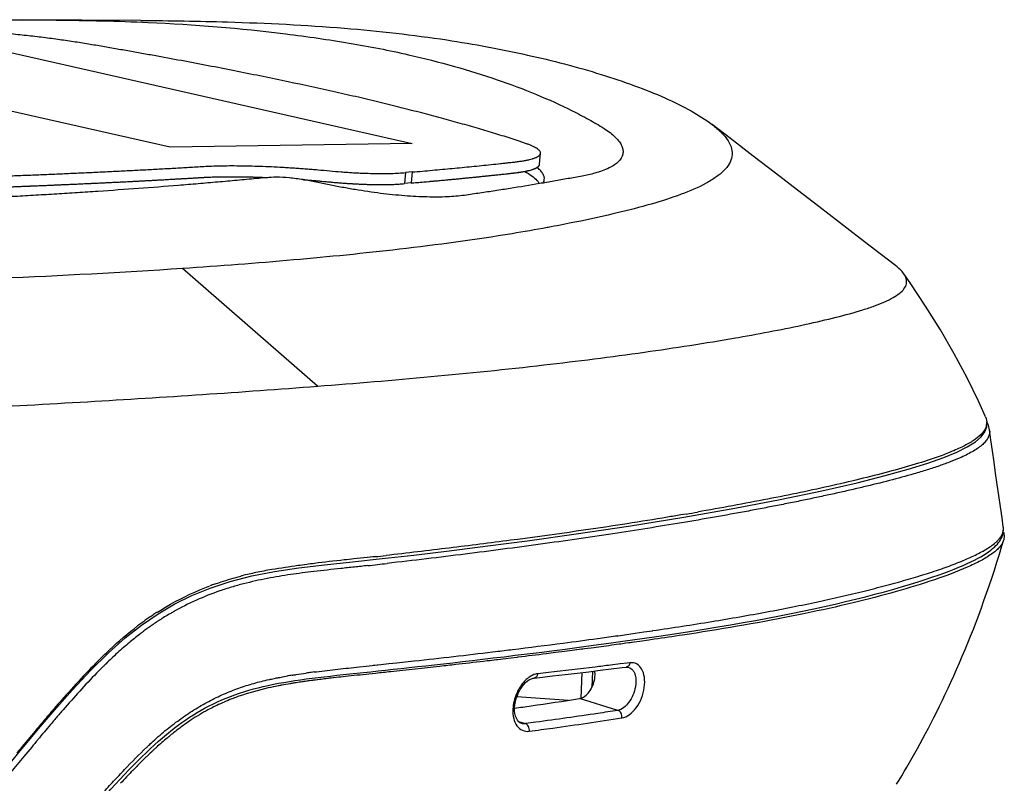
# Model space of a CAD drawing. Header units: millimetres. Extents: x 115 to 461, y 103 to 359.
# Tile 10 of 18: x 226 to 260, y 272 to 298. Entities that reach past the tile are written whole.
import ezdxf

# ---------------------------------------------------------------- set-up
doc = ezdxf.new("R2010")
doc.units = ezdxf.units.MM
doc.header["$LTSCALE"] = 32.67
doc.layers.add('00_COMPONENTS', color=7, linetype='CONTINUOUS')
doc.layers.add('1', color=7, linetype='CONTINUOUS')

msp = doc.modelspace()

# ---------------------------------------------------------------- linework, layer by layer
at = {"layer": '00_COMPONENTS', "color": 7}
for p, q in [((230.516, 297.996), (226.537, 298.018)), ((243.965, 293.146), (243.997, 293.517)), ((239.67, 292.886), (239.442, 292.866)), ((239.638, 292.515), (239.41, 292.495)), ((244.247, 291.017), (244.221, 291.012)), ((244.248, 291.017), (244.222, 291.012)), ((250.567, 287.293), (250.669, 287.31)), ((250.568, 287.292), (250.669, 287.31)), ((259.001, 284.625), (259.011, 284.599)), ((258.978, 284.126), (259.041, 284.293)), ((259.041, 284.293), (259.045, 284.452)), ((257.051, 283.065), (257.599, 283.258)), ((248.911, 281.353), (248.727, 281.321)), ((238.152, 279.887), (237.706, 279.84)), ((238.253, 279.897), (238.152, 279.887)), ((238.253, 279.897), (238.152, 279.887)), ((238.416, 279.916), (238.253, 279.897)), ((238.417, 279.915), (238.253, 279.897)), ((237.654, 279.739), (238.653, 279.849)), ((233.535, 279.079), (234.257, 279.264)), ((232.858, 278.856), (233.535, 279.079)), ((232.239, 278.602), (232.858, 278.856)), ((230.542, 277.607), (231.102, 277.99)), ((229.992, 277.176), (230.542, 277.607)), ((249.243, 277.341), (249.099, 277.318)), ((229.424, 276.671), (229.992, 277.176)), ((247.154, 277.032), (246.875, 276.993)), ((247.024, 277.014), (246.875, 276.993)), ((247.155, 277.032), (247.024, 277.014)), ((247.344, 277.059), (247.155, 277.032)), ((247.647, 277.102), (247.344, 277.059)), ((247.831, 277.128), (247.647, 277.102)), ((247.831, 277.128), (247.649, 277.102)), ((228.827, 276.082), (229.424, 276.671)), ((244.799, 276.716), (244.505, 276.679)), ((245.068, 276.751), (244.799, 276.716)), ((245.373, 276.791), (245.068, 276.751)), ((245.483, 276.805), (245.373, 276.791)), ((245.483, 276.805), (245.374, 276.79)), ((245.701, 276.834), (245.483, 276.805)), ((245.957, 276.868), (245.701, 276.834)), ((241.237, 276.288), (241.145, 276.277)), ((241.237, 276.288), (241.145, 276.277)), ((242.554, 276.441), (242.512, 276.436)), ((242.553, 276.441), (242.512, 276.436)), ((242.817, 276.472), (242.554, 276.441)), ((243.201, 276.518), (242.817, 276.472)), ((243.235, 276.522), (243.201, 276.518)), ((243.235, 276.522), (243.201, 276.518)), ((228.212, 275.424), (228.827, 276.082)), ((238.433, 275.98), (238.211, 275.956)), ((238.434, 275.98), (238.211, 275.956)), ((245.393, 276.008), (245.353, 275.14)), ((246.746, 276.173), (246.885, 276.191)), ((246.932, 276.191), (246.936, 276.191)), ((235.574, 275.635), (235.554, 275.631)), ((235.574, 275.635), (235.554, 275.632)), ((235.948, 275.694), (235.901, 275.687)), ((235.948, 275.692), (235.901, 275.685)), ((236.278, 275.738), (236.07, 275.711)), ((236.164, 275.724), (236.07, 275.711)), ((236.203, 275.729), (236.164, 275.724)), ((236.278, 275.739), (236.203, 275.729)), ((236.54, 275.772), (236.411, 275.755)), ((236.462, 275.763), (236.411, 275.756)), ((236.54, 275.773), (236.462, 275.763)), ((237.109, 275.839), (236.76, 275.798)), ((236.883, 275.814), (236.76, 275.799)), ((236.942, 275.82), (236.883, 275.814)), ((237.005, 275.827), (236.942, 275.82)), ((237.109, 275.839), (237.005, 275.827)), ((227.688, 274.831), (228.212, 275.424)), ((243.199, 275.197), (244.939, 275.072)), ((227.689, 274.831), (227.688, 274.83))]:
    msp.add_line(p, q, dxfattribs=at)
at = {"layer": '00_COMPONENTS', "color": 4}
for p, q in [((231.504, 293.722), (217.077, 296.991)), ((225.237, 297.113), (239.664, 293.844)), ((239.664, 293.844), (231.504, 293.722)), ((239.442, 292.866), (239.41, 292.495)), ((239.67, 292.886), (239.638, 292.515)), ((236.475, 285.663), (231.922, 289.63)), ((246.684, 276.297), (246.351, 276.256)), ((246.915, 276.326), (246.684, 276.297)), ((247.012, 276.338), (246.915, 276.326)), ((244.264, 276.009), (243.901, 275.967)), ((245.752, 276.051), (245.727, 275.512)), ((246.603, 274.731), (245.311, 275.13)), ((227.679, 274.89), (227.654, 274.86)), ((227.679, 274.889), (227.654, 274.86)), ((243.257, 274.356), (243.486, 274.285)), ((243.84, 274.333), (243.486, 274.285))]:
    msp.add_line(p, q, dxfattribs=at)
at = {"layer": '00_COMPONENTS', "color": 7}
for points in [[(255.96, 289.735), (255.446, 290.13), (254.772, 290.648), (254.082, 291.178), (253.377, 291.721), (252.656, 292.275), (251.92, 292.842), (251.168, 293.42), (250.401, 294.011), (249.783, 294.487)], [(259.001, 284.625), (258.773, 285.137), (258.378, 285.949), (257.946, 286.758), (257.479, 287.563), (256.981, 288.36), (256.455, 289.149), (256.241, 289.457)], [(257.599, 283.258), (258.036, 283.439), (258.387, 283.615), (258.658, 283.788), (258.851, 283.957), (258.978, 284.126)], [(238.653, 279.849), (239.721, 279.971), (240.912, 280.113), (242.222, 280.277), (243.639, 280.464), (245.194, 280.68), (246.963, 280.944), (248.826, 281.245), (250.543, 281.547), (252.077, 281.842), (253.476, 282.135), (254.667, 282.408), (255.62, 282.648), (256.395, 282.862), (257.051, 283.065)], [(256.003, 272.243), (256.089, 272.384), (256.175, 272.527), (256.261, 272.673), (256.348, 272.821), (256.436, 272.973), (256.525, 273.128), (256.614, 273.286), (256.704, 273.447), (256.795, 273.612), (256.887, 273.781), (256.979, 273.954), (257.073, 274.131), (257.167, 274.312), (257.261, 274.497), (257.356, 274.686), (257.452, 274.879), (257.547, 275.076), (257.643, 275.277), (257.739, 275.481), (257.835, 275.689), (257.931, 275.901), (258.027, 276.116), (258.122, 276.334), (258.217, 276.556), (258.311, 276.78), (258.405, 277.008), (258.498, 277.238), (258.59, 277.472), (258.681, 277.707), (258.771, 277.945), (258.86, 278.187), (258.949, 278.432), (259.037, 278.681), (259.125, 278.934), (259.212, 279.193), (259.299, 279.455), (259.385, 279.725), (259.471, 280), (259.555, 280.281), (259.613, 280.478)], [(235.848, 279.536), (236.714, 279.638), (237.654, 279.739)], [(234.257, 279.264), (235.031, 279.415), (235.848, 279.536)], [(231.102, 277.99), (231.667, 278.32), (232.239, 278.602)], [(243.778, 275.821), (243.974, 275.843), (244.404, 275.892), (244.823, 275.941), (245.23, 275.989), (245.626, 276.036), (246.01, 276.083), (246.383, 276.128), (246.746, 276.173)], [(246.885, 276.191), (246.895, 276.192), (246.92, 276.192), (246.933, 276.19)], [(243.362, 274.291), (243.33, 274.302), (243.292, 274.324), (243.253, 274.359), (243.216, 274.407), (243.182, 274.468), (243.154, 274.541), (243.134, 274.625), (243.123, 274.718), (243.121, 274.817), (243.13, 274.922), (243.149, 275.029), (243.177, 275.135), (243.214, 275.239), (243.258, 275.339), (243.308, 275.433), (243.364, 275.52), (243.426, 275.598), (243.492, 275.667), (243.559, 275.723), (243.627, 275.768), (243.692, 275.799), (243.753, 275.817), (243.777, 275.821)], [(225.794, 272.564), (226.409, 273.307), (227.073, 274.106), (227.688, 274.83)]]:
    msp.add_lwpolyline(points, dxfattribs=at)
for centre, radius, start, end in [((243.12, 292.103), 1.206, 48.131, 50.9291), ((243.882, 293.153), 0.0828, 346.1277, 355.0448), ((243.879, 293.153), 0.0858, 344.2288, 346.1604), ((226.519, 445.902), 153.948, 274.88819, 275.10957), ((258.612, 284.434), 0.431, 346.2939, 3.5472), ((229.701, 392.774), 113.065, 279.78195, 279.977), ((226.43, 390.399), 111.132, 276.19164, 276.38402), ((241.93, 236.913), 43.134, 97.4067, 97.7514), ((236.678, 268.46), 11.153, 104.217, 104.4943), ((236.875, 267.663), 11.974, 101.9464, 104.1921), ((237.314, 265.569), 14.113, 99.684, 101.9339), ((236.301, 269.774), 9.786, 109.7019, 110.6387), ((236.221, 269.975), 9.569, 123.4193, 124.5038), ((236.214, 269.985), 9.557, 122.4592, 123.4192), ((236.585, 269.476), 10.187, 126.393, 127.2988), ((236.277, 269.895), 9.667, 124.5094, 126.3952), ((271.189, -41.692), 319.355, 95.9272, 96.07064), ((237.826, 261.954), 13.865, 100.6398, 101.1406), ((238.076, 260.608), 15.234, 99.5273, 100.6289), ((238.413, 258.609), 17.261, 98.9954, 99.4677), ((238.698, 256.804), 19.089, 98.4271, 98.9928), ((239.127, 253.898), 22.027, 97.9776, 98.2974), ((240.18, 246.107), 29.888, 97.2445, 97.5015), ((241.701, 233.914), 42.175, 96.7274, 97.0282), ((245.624, 199.292), 77.019, 96.11738, 96.34715), ((264.536, 242.804), 48.866, 138.6604, 138.9586), ((236.144, 268.505), 7.092, 115.6324, 116.573), ((236.331, 268.049), 7.585, 109.3249, 109.7979), ((236.906, 267.345), 8.479, 123.5891, 127.2272), ((237.564, 266.471), 9.573, 127.2029, 129.5395), ((239.244, 264.491), 12.17, 130.9309, 132.1036), ((238.33, 265.544), 10.775, 129.6904, 130.93), ((237.908, 266.05), 10.117, 129.5207, 129.6787), ((241.966, 261.541), 16.185, 133.2581, 133.977), ((241.037, 262.526), 14.83, 132.8896, 133.2523), ((240.506, 263.098), 14.05, 132.4945, 132.8897), ((240.022, 263.627), 13.333, 132.0927, 132.4944), ((247.698, 255.732), 24.345, 134.9204, 135.7801), ((244.184, 259.252), 19.372, 134.1428, 134.9114), ((242.883, 260.588), 17.507, 133.9701, 134.1319), ((252.834, 250.737), 31.509, 135.7844, 136.8848)]:
    msp.add_arc(centre, radius, start, end, dxfattribs=at)
for points, knots in [([(216.948, 297.963), (218.497, 297.981), (220.852, 298.001), (224.048, 298.017), (225.695, 298.021), (226.537, 298.018)], [0, 0, 0, 0, 0.484806, 0.736628, 1, 1, 1, 1]), ([(243.997, 293.517), (243.998, 293.528), (243.994, 293.555), (243.973, 293.593), (243.937, 293.63), (243.888, 293.669), (243.826, 293.709), (243.748, 293.749), (243.654, 293.79), (243.547, 293.831), (243.429, 293.873), (243.304, 293.916), (243.173, 293.959), (242.994, 294.017), (242.765, 294.09), (242.386, 294.207), (241.894, 294.354), (241.282, 294.529), (240.644, 294.704), (240.097, 294.849), (239.647, 294.965), (239.3, 295.053), (238.947, 295.141), (238.465, 295.259), (237.845, 295.407), (236.81, 295.644), (235.739, 295.876), (234.636, 296.104), (233.776, 296.277), (233.046, 296.42), (232.452, 296.534), (231.845, 296.649), (231.232, 296.762), (230.612, 296.874), (230.138, 296.959), (229.659, 297.042), (229.175, 297.126), (228.683, 297.21), (228.174, 297.291), (227.641, 297.366), (227.085, 297.437), (226.512, 297.502), (225.928, 297.562), (225.339, 297.616), (224.749, 297.662), (224.164, 297.702), (223.59, 297.734), (223.025, 297.758), (222.28, 297.785), (221.538, 297.813), (220.796, 297.839), (220.058, 297.865), (219.139, 297.896), (218.223, 297.925), (217.493, 297.947), (217.13, 297.958), (216.948, 297.963)], [0, 0, 0, 0, 0.0013, 0.002803, 0.00465, 0.006888, 0.009554, 0.012714, 0.01641, 0.02061, 0.025187, 0.030021, 0.035025, 0.040122, 0.050492, 0.061149, 0.083259, 0.106335, 0.130306, 0.155145, 0.167881, 0.180848, 0.194015, 0.207413, 0.234882, 0.263282, 0.322863, 0.353911, 0.385734, 0.41825, 0.434777, 0.451456, 0.485363, 0.502586, 0.519986, 0.537629, 0.555426, 0.57339, 0.591932, 0.611467, 0.631858, 0.652825, 0.674164, 0.695683, 0.717186, 0.73849, 0.759351, 0.779735, 0.799917, 0.840378, 0.860507, 0.8806, 0.920646, 0.960443, 0.980247, 1, 1, 1, 1]), ([(226.537, 298.018), (226.914, 298.017), (228.324, 298.007), (229.734, 297.977), (230.767, 297.929)], [0, 0, 0, 0, 0.267133, 1, 1, 1, 1]), ([(230.516, 297.996), (231.491, 297.989), (233.783, 297.954), (237.23, 297.786), (239.691, 297.511), (240.835, 297.339)], [0, 0, 0, 0, 0.282575, 0.664604, 1, 1, 1, 1]), ([(230.767, 297.929), (232.318, 297.857), (234.233, 297.706), (236.485, 297.404), (237.537, 297.237), (238.555, 297.052), (239.22, 296.915), (239.545, 296.841)], [0, 0, 0, 0, 0.526131, 0.649708, 0.769971, 0.88687, 1, 1, 1, 1]), ([(240.835, 297.339), (241.748, 297.199), (243.499, 296.876), (245.608, 296.33), (247.144, 295.817), (248.16, 295.412), (249.04, 294.983), (249.56, 294.658), (249.783, 294.487)], [0, 0, 0, 0, 0.292776, 0.564199, 0.689951, 0.80633, 0.91077, 1, 1, 1, 1]), ([(239.546, 296.841), (240.065, 296.724), (241.066, 296.465), (242.507, 296.022), (243.835, 295.523), (244.863, 295.062), (245.616, 294.665), (246.113, 294.382), (246.464, 294.129), (246.653, 293.914), (246.741, 293.768), (246.782, 293.623), (246.774, 293.43), (246.657, 293.252), (246.481, 293.114), (246.221, 292.969), (245.994, 292.891), (245.831, 292.846)], [0, 0, 0, 0, 0.169977, 0.3304, 0.481433, 0.623118, 0.689961, 0.753442, 0.806095, 0.826905, 0.844682, 0.860139, 0.874472, 0.905081, 0.923928, 0.945916, 1, 1, 1, 1]), ([(249.783, 294.487), (249.894, 294.401), (250.09, 294.234), (250.323, 293.962), (250.454, 293.684), (250.467, 293.405), (250.364, 293.146), (250.171, 292.912), (249.904, 292.696), (249.432, 292.411), (248.701, 292.101), (247.694, 291.782), (246.561, 291.493), (245.766, 291.318), (245.355, 291.233)], [0, 0, 0, 0, 0.059523, 0.109769, 0.151367, 0.188094, 0.225377, 0.267391, 0.31597, 0.371471, 0.501677, 0.653358, 0.820951, 1, 1, 1, 1]), ([(239.67, 292.886), (239.897, 292.905), (240.348, 292.945), (241.018, 293.007), (241.569, 293.06), (242.004, 293.104), (242.325, 293.137), (242.591, 293.165), (242.803, 293.188), (242.959, 293.205), (243.112, 293.222), (243.258, 293.24), (243.392, 293.259), (243.513, 293.281), (243.622, 293.305), (243.704, 293.326), (243.762, 293.344), (243.801, 293.358), (243.837, 293.372), (243.869, 293.386), (243.897, 293.401), (243.929, 293.421), (243.961, 293.446), (243.987, 293.48), (243.996, 293.505), (243.997, 293.517)], [0, 0, 0, 0, 0.154836, 0.306928, 0.45632, 0.530009, 0.603016, 0.675363, 0.711272, 0.747049, 0.78214, 0.815616, 0.846425, 0.874211, 0.899204, 0.921522, 0.931571, 0.940875, 0.94953, 0.95751, 0.964714, 0.971243, 0.982584, 0.991885, 1, 1, 1, 1]), ([(222.001, 292.393), (222.002, 292.401), (222.009, 292.418), (222.023, 292.436), (222.038, 292.45), (222.052, 292.461), (222.068, 292.471), (222.093, 292.485), (222.129, 292.502), (222.18, 292.521), (222.239, 292.538), (222.306, 292.555), (222.381, 292.57), (222.464, 292.585), (222.554, 292.598), (222.689, 292.616), (222.875, 292.633), (223.118, 292.65), (223.382, 292.662), (223.659, 292.67), (223.938, 292.679), (224.307, 292.691), (224.766, 292.708), (225.315, 292.727), (225.862, 292.747), (226.405, 292.768), (226.944, 292.79), (227.481, 292.812), (228.014, 292.835), (228.543, 292.859), (229.069, 292.883), (229.591, 292.908), (230.109, 292.934), (230.623, 292.96), (231.133, 292.988), (231.556, 293.011), (231.892, 293.03), (232.142, 293.045), (232.391, 293.06), (232.645, 293.075), (232.913, 293.089), (233.201, 293.097), (233.511, 293.1), (233.84, 293.099), (234.187, 293.093), (234.548, 293.082), (234.923, 293.066), (235.241, 293.05), (235.5, 293.035), (235.697, 293.022), (235.895, 293.008), (236.095, 292.994), (236.295, 292.978), (236.56, 292.954), (236.885, 292.925), (237.205, 292.895), (237.457, 292.878), (237.642, 292.866), (237.826, 292.855), (238.062, 292.845), (238.344, 292.835), (238.663, 292.831), (238.951, 292.835), (239.17, 292.844), (239.33, 292.857), (239.405, 292.863), (239.442, 292.866)], [0, 0, 0, 0, 0.001401, 0.003001, 0.003916, 0.004906, 0.005978, 0.007153, 0.009802, 0.01288, 0.016402, 0.020324, 0.024692, 0.029507, 0.03471, 0.040301, 0.052772, 0.066711, 0.082058, 0.098067, 0.11405, 0.12984, 0.161305, 0.192687, 0.223922, 0.254948, 0.285769, 0.31641, 0.346858, 0.377096, 0.407124, 0.436961, 0.466576, 0.495961, 0.525118, 0.554036, 0.568431, 0.582721, 0.596922, 0.611237, 0.626329, 0.642818, 0.660537, 0.679401, 0.699192, 0.719898, 0.74132, 0.763346, 0.774513, 0.785767, 0.797124, 0.808492, 0.820062, 0.831494, 0.854103, 0.875898, 0.886509, 0.897264, 0.907731, 0.917994, 0.93775, 0.956061, 0.972596, 0.987056, 0.993602, 1, 1, 1, 1]), ([(245.831, 292.846), (245.688, 292.806), (245.386, 292.742), (244.922, 292.662), (244.443, 292.576), (243.792, 292.464), (243.132, 292.356), (242.462, 292.25), (242.036, 292.188), (241.693, 292.136), (241.328, 292.081), (240.821, 292.038), (240.147, 292.037), (239.397, 292.078), (238.586, 292.162), (237.883, 292.265), (237.306, 292.367), (236.868, 292.452), (236.431, 292.546), (236.138, 292.605), (235.991, 292.628)], [0, 0, 0, 0, 0.04461, 0.093027, 0.141846, 0.191341, 0.292177, 0.343586, 0.395774, 0.421831, 0.448311, 0.50697, 0.575031, 0.651049, 0.733492, 0.820553, 0.86517, 0.91013, 0.955168, 1, 1, 1, 1]), ([(239.638, 292.515), (239.865, 292.534), (240.316, 292.574), (240.986, 292.636), (241.537, 292.689), (241.972, 292.733), (242.293, 292.766), (242.559, 292.794), (242.771, 292.817), (242.927, 292.834), (243.08, 292.851), (243.226, 292.869), (243.36, 292.888), (243.481, 292.91), (243.59, 292.934), (243.672, 292.955), (243.73, 292.973), (243.769, 292.987), (243.805, 293.001), (243.837, 293.015), (243.865, 293.03), (243.897, 293.05), (243.929, 293.075), (243.955, 293.109), (243.964, 293.134), (243.965, 293.146)], [0, 0, 0, 0, 0.154836, 0.306928, 0.45632, 0.530009, 0.603016, 0.675363, 0.711272, 0.747049, 0.78214, 0.815616, 0.846425, 0.874211, 0.899204, 0.921522, 0.931571, 0.940875, 0.94953, 0.95751, 0.964714, 0.971243, 0.982584, 0.991885, 1, 1, 1, 1]), ([(240.23, 292.566), (240.25, 292.568), (240.304, 292.573), (240.389, 292.581), (240.484, 292.589), (240.571, 292.597), (240.651, 292.605), (240.727, 292.612), (240.799, 292.618), (240.871, 292.625), (240.942, 292.632), (241.014, 292.639), (241.087, 292.646), (241.162, 292.653), (241.236, 292.66), (241.309, 292.667), (241.379, 292.674), (241.446, 292.68), (241.511, 292.687), (241.572, 292.693), (241.632, 292.699), (241.691, 292.705), (241.75, 292.711), (241.807, 292.716), (241.865, 292.722), (241.922, 292.728), (241.979, 292.734), (242.037, 292.74), (242.094, 292.746), (242.151, 292.751), (242.208, 292.757), (242.268, 292.764), (242.331, 292.77), (242.402, 292.778), (242.479, 292.786), (242.562, 292.795), (242.648, 292.804), (242.732, 292.813), (242.81, 292.821), (242.881, 292.829), (242.946, 292.836), (243.006, 292.843), (243.065, 292.85), (243.123, 292.856), (243.179, 292.863), (243.234, 292.871), (243.288, 292.878), (243.342, 292.886), (243.399, 292.895), (243.459, 292.906), (243.522, 292.919), (243.588, 292.934), (243.657, 292.951), (243.726, 292.971), (243.789, 292.994), (243.844, 293.018), (243.889, 293.044), (243.926, 293.072), (243.95, 293.101), (243.959, 293.121), (243.962, 293.13)], [0, 0, 0, 0, 0.012715, 0.033706, 0.054027, 0.072487, 0.089316, 0.105132, 0.120525, 0.135791, 0.150953, 0.166266, 0.182076, 0.198228, 0.214334, 0.230106, 0.245348, 0.259979, 0.273953, 0.287308, 0.300319, 0.313217, 0.325976, 0.338583, 0.351159, 0.363768, 0.376387, 0.38903, 0.401717, 0.414385, 0.426972, 0.439925, 0.4539, 0.469538, 0.487019, 0.505836, 0.525398, 0.544735, 0.562651, 0.578483, 0.592832, 0.606469, 0.620063, 0.633719, 0.64738, 0.660927, 0.674491, 0.688735, 0.704361, 0.72193, 0.741601, 0.763479, 0.788279, 0.816397, 0.846222, 0.875999, 0.906187, 0.938181, 0.970341, 1, 1, 1, 1]), ([(243.467, 292.908), (243.548, 292.86), (243.693, 292.769), (243.825, 292.659), (243.877, 292.602)], [0, 0, 0, 0, 0.551367, 1, 1, 1, 1]), ([(244.115, 292.582), (244.124, 292.614), (244.131, 292.684), (244.098, 292.792), (244.028, 292.9), (243.963, 292.967), (243.925, 293.001)], [0, 0, 0, 0, 0.203469, 0.424595, 0.685356, 1, 1, 1, 1]), ([(222.187, 292.161), (222.258, 292.181), (222.374, 292.205), (222.54, 292.23), (222.689, 292.248), (222.853, 292.263), (223.032, 292.276), (223.225, 292.286), (223.427, 292.293), (223.634, 292.299), (223.909, 292.308), (224.251, 292.319), (224.659, 292.334), (225.067, 292.348), (225.473, 292.363), (226.011, 292.383), (226.678, 292.409), (227.474, 292.442), (228.262, 292.476), (229.042, 292.512), (229.814, 292.549), (230.452, 292.582), (230.958, 292.609), (231.334, 292.629), (231.708, 292.65), (232.079, 292.672), (232.452, 292.694), (232.846, 292.717), (233.275, 292.728), (233.75, 292.729), (234.263, 292.72), (234.617, 292.707), (234.799, 292.699)], [0, 0, 0, 0, 0.017406, 0.028036, 0.039898, 0.053018, 0.067235, 0.082573, 0.098784, 0.115264, 0.131709, 0.16419, 0.196518, 0.228787, 0.260976, 0.293029, 0.356646, 0.419685, 0.482132, 0.54394, 0.605143, 0.665656, 0.695656, 0.72546, 0.755116, 0.784569, 0.81377, 0.844014, 0.878098, 0.915846, 0.95666, 1, 1, 1, 1]), ([(222.191, 292.162), (222.199, 292.164), (222.216, 292.169), (222.243, 292.176), (222.272, 292.183), (222.304, 292.19), (222.337, 292.197), (222.373, 292.204), (222.41, 292.21), (222.449, 292.216), (222.488, 292.222), (222.53, 292.228), (222.572, 292.234), (222.617, 292.239), (222.664, 292.245), (222.712, 292.25), (222.763, 292.254), (222.815, 292.259), (222.869, 292.264), (222.924, 292.268), (222.982, 292.272), (223.043, 292.276), (223.106, 292.279), (223.173, 292.283), (223.245, 292.286), (223.323, 292.289), (223.409, 292.292), (223.506, 292.295), (223.613, 292.299), (223.728, 292.302), (223.849, 292.306), (223.968, 292.31), (224.081, 292.314), (224.185, 292.317), (224.278, 292.32), (224.36, 292.323), (224.433, 292.326), (224.498, 292.328), (224.559, 292.33), (224.617, 292.332), (224.674, 292.334), (224.731, 292.336), (224.787, 292.338), (224.842, 292.34), (224.897, 292.342), (224.952, 292.344), (225.007, 292.346), (225.062, 292.348), (225.116, 292.35), (225.171, 292.352), (225.225, 292.354), (225.278, 292.356), (225.33, 292.358), (225.384, 292.36), (225.441, 292.362), (225.501, 292.364), (225.564, 292.367), (225.627, 292.369), (225.689, 292.371), (225.753, 292.374), (225.817, 292.376), (225.883, 292.378), (225.95, 292.381), (226.018, 292.384), (226.085, 292.386), (226.152, 292.389), (226.219, 292.391), (226.285, 292.394), (226.352, 292.396), (226.418, 292.399), (226.485, 292.402), (226.552, 292.404), (226.62, 292.407), (226.688, 292.41), (226.757, 292.413), (226.826, 292.415), (226.896, 292.418), (226.968, 292.421), (227.04, 292.424), (227.113, 292.427), (227.185, 292.43), (227.258, 292.433), (227.331, 292.436), (227.404, 292.439), (227.479, 292.442), (227.554, 292.446), (227.63, 292.449), (227.706, 292.452), (227.783, 292.456), (227.861, 292.459), (227.942, 292.462), (228.03, 292.466), (228.128, 292.471), (228.236, 292.475), (228.348, 292.48), (228.459, 292.485), (228.565, 292.49), (228.666, 292.495), (228.761, 292.499), (228.854, 292.504), (228.945, 292.508), (229.037, 292.512), (229.128, 292.516), (229.221, 292.521), (229.312, 292.525), (229.401, 292.53), (229.489, 292.534), (229.575, 292.538), (229.66, 292.542), (229.746, 292.546), (229.831, 292.551), (229.92, 292.555), (230.016, 292.56), (230.122, 292.565), (230.243, 292.571), (230.379, 292.578), (230.532, 292.586), (230.699, 292.595), (230.869, 292.604), (231.027, 292.613), (231.168, 292.62), (231.291, 292.627), (231.4, 292.633), (231.498, 292.639), (231.587, 292.644), (231.665, 292.648), (231.736, 292.652), (231.802, 292.656), (231.864, 292.659), (231.926, 292.663), (231.987, 292.666), (232.048, 292.67), (232.11, 292.674), (232.171, 292.677), (232.232, 292.681), (232.293, 292.685), (232.354, 292.688), (232.415, 292.692), (232.476, 292.696), (232.537, 292.699), (232.6, 292.703), (232.664, 292.706), (232.732, 292.71), (232.805, 292.713), (232.882, 292.717), (232.962, 292.72), (233.045, 292.722), (233.13, 292.724), (233.218, 292.726), (233.307, 292.727), (233.397, 292.728), (233.484, 292.728), (233.569, 292.728), (233.652, 292.728), (233.733, 292.728), (233.812, 292.727), (233.891, 292.726), (233.969, 292.725), (234.048, 292.723), (234.129, 292.722), (234.21, 292.72), (234.292, 292.717), (234.374, 292.715), (234.456, 292.712), (234.539, 292.709), (234.624, 292.706), (234.708, 292.703), (234.767, 292.7), (234.797, 292.699), (234.799, 292.699)], [0, 0, 0, 0, 0.004194, 0.008547, 0.013051, 0.01767, 0.022352, 0.027048, 0.03173, 0.03641, 0.041092, 0.045776, 0.050473, 0.055203, 0.05998, 0.064796, 0.069656, 0.07455, 0.079459, 0.084375, 0.089368, 0.0945, 0.099729, 0.105036, 0.110571, 0.116518, 0.123042, 0.130265, 0.138265, 0.147055, 0.156303, 0.165502, 0.174235, 0.182237, 0.189328, 0.195565, 0.201091, 0.20606, 0.210656, 0.215061, 0.219436, 0.223793, 0.228083, 0.232325, 0.236552, 0.240762, 0.24497, 0.249156, 0.253329, 0.25753, 0.261718, 0.265788, 0.269786, 0.27387, 0.278205, 0.282915, 0.287817, 0.292669, 0.297489, 0.302361, 0.307349, 0.312471, 0.31769, 0.322955, 0.328194, 0.333382, 0.338559, 0.343745, 0.34893, 0.354115, 0.35931, 0.364542, 0.36984, 0.375183, 0.380544, 0.38596, 0.391473, 0.397088, 0.402786, 0.408507, 0.414213, 0.419911, 0.425639, 0.431449, 0.437343, 0.443273, 0.449251, 0.455332, 0.461461, 0.467555, 0.473845, 0.480704, 0.488497, 0.497261, 0.50644, 0.515429, 0.523899, 0.531912, 0.539563, 0.546957, 0.554254, 0.561584, 0.568998, 0.576471, 0.583878, 0.591128, 0.598188, 0.605119, 0.612061, 0.619017, 0.625909, 0.632988, 0.640677, 0.649358, 0.659179, 0.670258, 0.682814, 0.696922, 0.711612, 0.724893, 0.736408, 0.746574, 0.755658, 0.763835, 0.771182, 0.777743, 0.78362, 0.789029, 0.794207, 0.799367, 0.804555, 0.809733, 0.81491, 0.820101, 0.825303, 0.830508, 0.835693, 0.840851, 0.846008, 0.85118, 0.856386, 0.86169, 0.867194, 0.872943, 0.87891, 0.885006, 0.891086, 0.89716, 0.903321, 0.909504, 0.915568, 0.921381, 0.926919, 0.93221, 0.937285, 0.9422, 0.947043, 0.951863, 0.956671, 0.961466, 0.966269, 0.971064, 0.975832, 0.980594, 0.985363, 0.990132, 0.994889, 0.999614, 1, 1, 1, 1]), ([(235.991, 292.628), (235.834, 292.652), (235.534, 292.69), (235.004, 292.723), (234.42, 292.664), (233.762, 292.603), (233.111, 292.544), (232.452, 292.487), (231.563, 292.414), (230.436, 292.327), (229.299, 292.246), (228.379, 292.186), (227.681, 292.142), (226.977, 292.1), (226.389, 292.066), (225.915, 292.039), (225.559, 292.018), (225.222, 292.007), (225.005, 291.98), (224.909, 291.954)], [0, 0, 0, 0, 0.043046, 0.081576, 0.142815, 0.201098, 0.259944, 0.319405, 0.379382, 0.500898, 0.624397, 0.686879, 0.749824, 0.813227, 0.876979, 0.908988, 0.941151, 0.973286, 1, 1, 1, 1]), ([(235.991, 292.628), (236.077, 292.621), (236.247, 292.608), (236.5, 292.586), (236.751, 292.563), (236.998, 292.541), (237.239, 292.519), (237.476, 292.503), (237.711, 292.489), (237.941, 292.477), (238.164, 292.469), (238.442, 292.462), (238.705, 292.46), (238.951, 292.466), (239.162, 292.474), (239.313, 292.487), (239.41, 292.495)], [0, 0, 0, 0, 0.075018, 0.149349, 0.222951, 0.295739, 0.365742, 0.435019, 0.504305, 0.571426, 0.636756, 0.699487, 0.815062, 0.867123, 0.914855, 1, 1, 1, 1]), ([(235.992, 292.628), (236.003, 292.627), (236.057, 292.623), (236.16, 292.615), (236.3, 292.603), (236.438, 292.591), (236.565, 292.58), (236.676, 292.57), (236.775, 292.561), (236.866, 292.553), (236.954, 292.545), (237.04, 292.537), (237.125, 292.53), (237.208, 292.523), (237.289, 292.516), (237.371, 292.51), (237.455, 292.505), (237.538, 292.5), (237.622, 292.494), (237.709, 292.489), (237.804, 292.484), (237.91, 292.479), (238.028, 292.474), (238.157, 292.469), (238.299, 292.465), (238.454, 292.462), (238.617, 292.461), (238.777, 292.462), (238.921, 292.465), (239.042, 292.469), (239.143, 292.475), (239.23, 292.481), (239.318, 292.488), (239.378, 292.493), (239.41, 292.495)], [0, 0, 0, 0, 0.008422, 0.039882, 0.075241, 0.110437, 0.142106, 0.169585, 0.193662, 0.215821, 0.237741, 0.259956, 0.282075, 0.303965, 0.325704, 0.347492, 0.36934, 0.390954, 0.412465, 0.435227, 0.460763, 0.489719, 0.522023, 0.558046, 0.598539, 0.644369, 0.69588, 0.750342, 0.801272, 0.845965, 0.885406, 0.920529, 0.957534, 1, 1, 1, 1]), ([(243.877, 292.602), (243.885, 292.593), (243.915, 292.558), (243.942, 292.522), (243.959, 292.493)], [0, 0, 0, 0, 0.26623, 1, 1, 1, 1]), ([(245.355, 291.233), (245.264, 291.215), (244.896, 291.14), (244.526, 291.068), (244.247, 291.017)], [0, 0, 0, 0, 0.246253, 1, 1, 1, 1]), ([(244.221, 291.012), (243.828, 290.939), (242.173, 290.652), (240.507, 290.427), (239.236, 290.28)], [0, 0, 0, 0, 0.237832, 1, 1, 1, 1]), ([(239.236, 290.28), (238.048, 290.141), (235.612, 289.9), (233.172, 289.714), (231.922, 289.63)], [0, 0, 0, 0, 0.488388, 1, 1, 1, 1]), ([(231.922, 289.63), (229.876, 289.494), (225.701, 289.274), (220.442, 289.096), (216.146, 288.968), (212.881, 288.873), (209.587, 288.783), (207.381, 288.736), (206.27, 288.717)], [0, 0, 0, 0, 0.239698, 0.48851, 0.61491, 0.742056, 0.870195, 1, 1, 1, 1]), ([(256.242, 289.457), (256.225, 289.481), (256.143, 289.584), (256.042, 289.672), (255.961, 289.734)], [0, 0, 0, 0, 0.220298, 1, 1, 1, 1]), ([(250.669, 287.31), (251.061, 287.379), (251.822, 287.518), (252.923, 287.741), (253.933, 287.973), (254.704, 288.183), (255.247, 288.364), (255.59, 288.499), (255.878, 288.64), (256.147, 288.813), (256.349, 289.04), (256.336, 289.298), (256.278, 289.405), (256.242, 289.457)], [0, 0, 0, 0, 0.186169, 0.361914, 0.524859, 0.670587, 0.735079, 0.792674, 0.842546, 0.884184, 0.944348, 0.970332, 1, 1, 1, 1]), ([(236.475, 285.663), (239.023, 285.86), (242.705, 286.189), (247.398, 286.782), (249.548, 287.115), (250.568, 287.292)], [0, 0, 0, 0, 0.540265, 0.781039, 1, 1, 1, 1]), ([(203.728, 283.96), (205.16, 284.007), (208.002, 284.121), (212.239, 284.305), (216.428, 284.497), (221.919, 284.764), (228.599, 285.118), (233.893, 285.463), (236.475, 285.663)], [0, 0, 0, 0, 0.13108, 0.260172, 0.388006, 0.514695, 0.763059, 1, 1, 1, 1]), ([(259.011, 284.599), (259.016, 284.588), (259.031, 284.543), (259.04, 284.496), (259.042, 284.461)], [0, 0, 0, 0, 0.258166, 1, 1, 1, 1]), ([(259.002, 284.249), (258.966, 284.17), (258.843, 284.011), (258.581, 283.812), (258.233, 283.619), (257.97, 283.503), (257.827, 283.445)], [0, 0, 0, 0, 0.179521, 0.404727, 0.679574, 1, 1, 1, 1]), ([(257.534, 283.331), (257.271, 283.234), (256.711, 283.05), (255.824, 282.795), (254.862, 282.552), (253.47, 282.222), (251.607, 281.835), (250.081, 281.558), (249.29, 281.419)], [0, 0, 0, 0, 0.099238, 0.208849, 0.326503, 0.450711, 0.715544, 1, 1, 1, 1]), ([(257.827, 283.445), (257.803, 283.435), (257.706, 283.396), (257.608, 283.359), (257.534, 283.331)], [0, 0, 0, 0, 0.243831, 1, 1, 1, 1]), ([(248.727, 281.321), (248.579, 281.296), (247.977, 281.195), (247.375, 281.098), (246.921, 281.027)], [0, 0, 0, 0, 0.246208, 1, 1, 1, 1]), ([(246.921, 281.027), (245.613, 280.823), (243.613, 280.54), (240.899, 280.202), (239.498, 280.035), (238.787, 279.956)], [0, 0, 0, 0, 0.484143, 0.738494, 1, 1, 1, 1]), ([(259.613, 280.478), (259.587, 280.388), (259.467, 280.205), (259.19, 279.98), (258.819, 279.759), (258.182, 279.458), (257.232, 279.109), (255.946, 278.715), (254.49, 278.338), (252.245, 277.84), (250.474, 277.533), (249.243, 277.341)], [0, 0, 0, 0, 0.025412, 0.057638, 0.09701, 0.14281, 0.249846, 0.372828, 0.509726, 0.660115, 1, 1, 1, 1]), ([(236.112, 279.653), (236.015, 279.64), (235.624, 279.585), (235.234, 279.526), (234.941, 279.481)], [0, 0, 0, 0, 0.248946, 1, 1, 1, 1]), ([(237.706, 279.84), (237.595, 279.828), (237.149, 279.781), (236.704, 279.73), (236.37, 279.687)], [0, 0, 0, 0, 0.248694, 1, 1, 1, 1]), ([(233.002, 278.987), (233.075, 279.013), (233.367, 279.113), (233.663, 279.2), (233.887, 279.258)], [0, 0, 0, 0, 0.252011, 1, 1, 1, 1]), ([(231.085, 278.049), (231.227, 278.14), (231.792, 278.479), (232.393, 278.758), (232.851, 278.931)], [0, 0, 0, 0, 0.255794, 1, 1, 1, 1]), ([(229.156, 276.479), (229.257, 276.578), (229.658, 276.964), (230.081, 277.328), (230.412, 277.58)], [0, 0, 0, 0, 0.254166, 1, 1, 1, 1]), ([(249.099, 277.318), (248.994, 277.302), (248.572, 277.237), (248.149, 277.175), (247.831, 277.128)], [0, 0, 0, 0, 0.247183, 1, 1, 1, 1]), ([(246.875, 276.993), (246.799, 276.982), (246.493, 276.94), (246.187, 276.898), (245.957, 276.868)], [0, 0, 0, 0, 0.248452, 1, 1, 1, 1]), ([(244.505, 276.679), (244.4, 276.666), (243.976, 276.613), (243.553, 276.561), (243.235, 276.522)], [0, 0, 0, 0, 0.24838, 1, 1, 1, 1]), ([(229.158, 276.478), (228.934, 276.253), (228.485, 275.798), (228.059, 275.322), (227.847, 275.081)], [0, 0, 0, 0, 0.496204, 1, 1, 1, 1]), ([(241.145, 276.277), (240.963, 276.257), (240.229, 276.174), (239.496, 276.093), (238.944, 276.034)], [0, 0, 0, 0, 0.248205, 1, 1, 1, 1]), ([(242.512, 276.436), (242.406, 276.423), (241.981, 276.373), (241.556, 276.324), (241.237, 276.288)], [0, 0, 0, 0, 0.248759, 1, 1, 1, 1]), ([(246.738, 274.477), (246.828, 274.487), (247.015, 274.584), (247.325, 274.909), (247.506, 275.372), (247.516, 275.835), (247.433, 276.122), (247.254, 276.321), (247.087, 276.346), (247.012, 276.338)], [0, 0, 0, 0, 0.110444, 0.245317, 0.548561, 0.689664, 0.808712, 0.907041, 1, 1, 1, 1]), ([(243.901, 275.967), (243.877, 275.965), (243.774, 275.947), (243.68, 275.897), (243.614, 275.852)], [0, 0, 0, 0, 0.230853, 1, 1, 1, 1]), ([(245.823, 275.812), (245.826, 275.833), (245.836, 275.916), (245.835, 276), (245.827, 276.061)], [0, 0, 0, 0, 0.26264, 1, 1, 1, 1]), ([(235.147, 275.558), (235.036, 275.536), (234.589, 275.442), (234.146, 275.32), (233.821, 275.206)], [0, 0, 0, 0, 0.246692, 1, 1, 1, 1]), ([(243.614, 275.852), (243.58, 275.828), (243.441, 275.718), (243.332, 275.572), (243.265, 275.453)], [0, 0, 0, 0, 0.231806, 1, 1, 1, 1]), ([(245.311, 275.13), (245.441, 275.15), (245.622, 275.309), (245.763, 275.567), (245.81, 275.729), (245.823, 275.812)], [0, 0, 0, 0, 0.440418, 0.717836, 1, 1, 1, 1]), ([(243.265, 275.453), (243.235, 275.402), (243.132, 275.191), (243.075, 274.957), (243.066, 274.782)], [0, 0, 0, 0, 0.253433, 1, 1, 1, 1]), ([(233.762, 275.185), (233.704, 275.164), (233.472, 275.078), (233.245, 274.979), (233.076, 274.899)], [0, 0, 0, 0, 0.247016, 1, 1, 1, 1]), ([(243.122, 274.806), (243.307, 274.832), (244.037, 274.936), (244.767, 275.045), (245.311, 275.13)], [0, 0, 0, 0, 0.25352, 1, 1, 1, 1]), ([(232.972, 274.847), (232.908, 274.815), (232.649, 274.681), (232.398, 274.53), (232.215, 274.408)], [0, 0, 0, 0, 0.246041, 1, 1, 1, 1]), ([(243.066, 274.782), (243.06, 274.675), (243.073, 274.474), (243.178, 274.211), (243.372, 274.037), (243.538, 274.02), (243.615, 274.029)], [0, 0, 0, 0, 0.302264, 0.559568, 0.781112, 1, 1, 1, 1])]:
    msp.add_open_spline(points, degree=3, knots=knots, dxfattribs=at)
for points in [[(244.083, 292.514), (244.097, 292.535), (244.107, 292.558), (244.115, 292.582)], [(259.03, 284.332), (259.023, 284.304), (259.014, 284.276), (259.002, 284.249)], [(259.604, 280.742), (259.612, 280.72), (259.618, 280.696), (259.622, 280.673)], [(259.622, 280.673), (259.634, 280.609), (259.63, 280.541), (259.613, 280.478)], [(238.944, 276.034), (238.774, 276.016), (238.604, 275.998), (238.434, 275.98)]]:
    msp.add_open_spline(points, degree=3, dxfattribs=at)
at = {"layer": '00_COMPONENTS', "color": 4}
for points, knots in [([(246.351, 276.256), (246.179, 276.235), (245.484, 276.15), (244.788, 276.069), (244.264, 276.009)], [0, 0, 0, 0, 0.246528, 1, 1, 1, 1]), ([(247.012, 276.338), (247.006, 276.302), (246.981, 276.234), (246.917, 276.195), (246.885, 276.191)], [0, 0, 0, 0, 0.531841, 1, 1, 1, 1]), ([(243.901, 275.967), (243.895, 275.931), (243.872, 275.864), (243.808, 275.824), (243.778, 275.821)], [0, 0, 0, 0, 0.543133, 1, 1, 1, 1]), ([(247.073, 276.125), (247.081, 276.119), (247.111, 276.088), (247.135, 276.052), (247.149, 276.023)], [0, 0, 0, 0, 0.238189, 1, 1, 1, 1]), ([(247.149, 276.023), (247.166, 275.991), (247.223, 275.832), (247.218, 275.656), (247.194, 275.526)], [0, 0, 0, 0, 0.214875, 1, 1, 1, 1]), ([(247.194, 275.526), (247.159, 275.337), (247.03, 275.016), (246.75, 274.758), (246.603, 274.731)], [0, 0, 0, 0, 0.562635, 1, 1, 1, 1]), ([(227.654, 274.86), (227.543, 274.732), (227.1, 274.213), (226.665, 273.687), (226.338, 273.291)], [0, 0, 0, 0, 0.24878, 1, 1, 1, 1]), ([(227.679, 274.89), (227.682, 274.884), (227.693, 274.867), (227.697, 274.841), (227.689, 274.831)], [0, 0, 0, 0, 0.329889, 1, 1, 1, 1]), ([(246.603, 274.731), (246.377, 274.697), (245.457, 274.557), (244.536, 274.427), (243.84, 274.333)], [0, 0, 0, 0, 0.245862, 1, 1, 1, 1]), ([(246.738, 274.477), (246.748, 274.531), (246.733, 274.639), (246.65, 274.72), (246.603, 274.731)], [0, 0, 0, 0, 0.53338, 1, 1, 1, 1]), ([(243.615, 274.029), (243.624, 274.083), (243.611, 274.19), (243.531, 274.273), (243.486, 274.285)], [0, 0, 0, 0, 0.538312, 1, 1, 1, 1]), ([(243.615, 274.029), (243.88, 274.065), (244.922, 274.207), (245.963, 274.357), (246.738, 274.477)], [0, 0, 0, 0, 0.254331, 1, 1, 1, 1])]:
    msp.add_open_spline(points, degree=3, knots=knots, dxfattribs=at)
for points in [[(246.936, 276.19), (246.986, 276.183), (247.036, 276.159), (247.073, 276.125)], [(243.486, 274.285), (243.445, 274.279), (243.403, 274.28), (243.363, 274.289)]]:
    msp.add_open_spline(points, degree=3, dxfattribs=at)
at = {"layer": '1', "color": 7}
for p, q in [((259.137, 284.19), (259.136, 284.197)), ((259.183, 283.86), (259.137, 284.19)), ((259.592, 280.7), (259.601, 280.753)), ((244.83, 276.8), (245.298, 276.862)), ((236.701, 275.867), (236.911, 275.891)), ((236.911, 275.891), (237.125, 275.915)), ((237.125, 275.915), (237.344, 275.939)), ((238.032, 276.011), (238.272, 276.037)), ((238.272, 276.037), (238.518, 276.063)), ((234.99, 275.611), (235.166, 275.645)), ((235.166, 275.645), (235.346, 275.677)), ((235.904, 275.765), (236.097, 275.792)), ((236.097, 275.792), (236.295, 275.818)), ((236.295, 275.818), (236.496, 275.843)), ((236.496, 275.843), (236.701, 275.867))]:
    msp.add_line(p, q, dxfattribs=at)
at = {"layer": '1', "color": 4}
for p, q in [((259.137, 284.192), (259.137, 284.19)), ((259.601, 280.916), (259.601, 280.917)), ((234.79, 279.181), (234.78, 279.179)), ((230.591, 277.384), (230.587, 277.382)), ((246.604, 277.251), (246.611, 277.252)), ((247.191, 277.334), (247.48, 277.376)), ((247.48, 277.376), (247.767, 277.418)), ((247.767, 277.418), (247.788, 277.421)), ((245.918, 277.156), (246.004, 277.168)), ((242.376, 276.704), (242.479, 276.716)), ((229.334, 276.294), (229.329, 276.29)), ((229.334, 276.294), (229.329, 276.29)), ((237.878, 276.2), (238.114, 276.226)), ((238.114, 276.226), (238.611, 276.279)), ((238.358, 276.252), (238.611, 276.279)), ((238.611, 276.279), (238.876, 276.308)), ((238.611, 276.279), (238.876, 276.308)), ((238.876, 276.308), (239.15, 276.337)), ((239.15, 276.337), (239.431, 276.367)), ((239.431, 276.367), (239.74, 276.401)), ((239.431, 276.367), (239.721, 276.399)), ((229.246, 276.207), (229.203, 276.165)), ((229.215, 276.177), (229.203, 276.165)), ((229.246, 276.207), (229.215, 276.177)), ((235.353, 275.873), (235.461, 275.892)), ((235.406, 275.882), (235.461, 275.892)), ((235.622, 275.919), (235.63, 275.921)), ((235.63, 275.921), (235.648, 275.923)), ((235.63, 275.921), (235.648, 275.923)), ((236.083, 275.989), (236.095, 275.991)), ((236.369, 276.027), (236.44, 276.037)), ((236.369, 276.028), (236.44, 276.037)), ((234.842, 275.771), (234.866, 275.776)), ((234.842, 275.771), (234.866, 275.776)), ((235.099, 275.825), (235.106, 275.826)), ((235.099, 275.825), (235.106, 275.826)), ((235.342, 275.871), (235.353, 275.873)), ((235.353, 275.873), (235.406, 275.882)), ((227.898, 274.751), (227.847, 274.692)), ((227.898, 274.751), (227.847, 274.692)), ((226.839, 273.496), (226.578, 273.179)), ((226.461, 273.038), (226.128, 272.634)), ((226.578, 273.179), (226.461, 273.038)), ((226.578, 273.179), (226.461, 273.038))]:
    msp.add_line(p, q, dxfattribs=at)
at = {"layer": '1', "color": 7}
for points in [[(259.136, 284.197), (259.127, 284.247), (259.113, 284.297), (259.096, 284.346), (259.074, 284.396), (259.049, 284.446)], [(259.601, 280.917), (259.557, 281.221), (259.503, 281.599), (259.449, 281.976), (259.396, 282.353), (259.342, 282.73), (259.289, 283.107), (259.236, 283.484), (259.183, 283.86)], [(259.601, 280.753), (259.606, 280.806), (259.606, 280.859), (259.602, 280.909)], [(259.353, 280.291), (259.4, 280.342), (259.441, 280.392), (259.478, 280.443), (259.51, 280.493), (259.537, 280.544), (259.56, 280.596), (259.579, 280.648), (259.592, 280.7)], [(246.85, 277.072), (247.425, 277.154), (247.982, 277.236), (248.512, 277.315), (249.024, 277.394), (249.512, 277.471), (249.969, 277.546), (250.402, 277.619), (250.827, 277.693), (251.245, 277.768), (251.654, 277.844), (252.055, 277.921), (252.447, 277.998), (252.831, 278.077), (253.206, 278.156), (253.571, 278.236), (253.927, 278.317), (254.276, 278.398), (254.616, 278.481), (254.949, 278.564), (255.273, 278.648), (255.594, 278.735), (255.907, 278.822), (256.201, 278.907), (256.474, 278.989), (256.731, 279.068), (256.971, 279.145), (257.193, 279.219), (257.399, 279.29), (257.592, 279.36), (257.773, 279.427), (257.94, 279.493), (258.097, 279.557), (258.243, 279.619), (258.379, 279.68), (258.506, 279.74), (258.625, 279.799), (258.735, 279.856), (258.837, 279.913), (258.932, 279.969), (259.02, 280.025), (259.1, 280.08), (259.174, 280.134), (259.24, 280.187), (259.3, 280.24), (259.353, 280.291)], [(245.298, 276.862), (245.785, 276.926), (246.298, 276.996), (246.85, 277.072)], [(242.396, 276.499), (242.765, 276.543), (243.145, 276.589)], [(243.145, 276.589), (243.542, 276.638), (243.954, 276.689), (244.382, 276.743), (244.83, 276.8)], [(238.518, 276.063), (238.77, 276.09), (239.028, 276.118), (239.293, 276.147), (239.565, 276.176), (239.844, 276.207), (240.13, 276.239), (240.425, 276.272), (240.729, 276.306), (241.041, 276.341), (241.364, 276.378), (241.697, 276.417), (242.04, 276.457), (242.396, 276.499)], [(237.344, 275.939), (237.568, 275.962), (238.032, 276.011)], [(232.293, 274.585), (232.424, 274.665), (232.557, 274.742), (232.691, 274.817), (232.827, 274.889), (232.965, 274.957), (233.105, 275.023), (233.248, 275.087), (233.392, 275.147), (233.54, 275.205), (233.69, 275.26), (233.842, 275.312), (233.997, 275.362), (234.155, 275.41), (234.316, 275.454), (234.48, 275.497), (234.647, 275.537), (234.817, 275.575), (234.99, 275.611)], [(235.346, 275.677), (235.528, 275.708), (235.714, 275.737), (235.904, 275.765)], [(230.837, 273.438), (230.976, 273.567), (231.113, 273.69), (231.248, 273.808), (231.382, 273.921), (231.514, 274.029), (231.645, 274.132), (231.774, 274.23), (231.904, 274.325), (232.033, 274.415), (232.163, 274.502), (232.293, 274.585)], [(227.79, 270.139), (228.167, 270.57), (228.347, 270.775), (228.522, 270.975), (228.693, 271.168), (228.86, 271.358), (229.025, 271.543), (229.187, 271.724), (229.347, 271.901), (229.505, 272.074), (229.66, 272.243), (229.814, 272.407), (229.966, 272.568), (230.115, 272.724), (230.263, 272.876), (230.41, 273.024), (230.554, 273.167), (230.696, 273.305), (230.837, 273.438)]]:
    msp.add_lwpolyline(points, dxfattribs=at)
at = {"layer": '1', "color": 4}
for centre, radius, start, end in [((258.693, 284.13), 0.448, 7.9834, 10.2165), ((258.706, 284.131), 0.435, 5.5006, 7.7192), ((259.154, 280.867), 0.451, 343.5605, 346.5075), ((214.809, 490.731), 212.406, 276.31469, 276.49102), ((237.728, 267.885), 11.882, 126.7207, 126.9218), ((237.032, 268.824), 10.713, 125.9068, 126.7343), ((220.96, 460.108), 184.646, 277.79514, 277.98303), ((222.665, 447.96), 172.38, 277.98482, 278.17965), ((219.603, 470.12), 194.75, 277.42235, 277.76593), ((241.652, 263.716), 17.605, 134.4237, 134.8058), ((242.941, 262.425), 19.43, 134.9946, 135.729), ((238.396, 258.979), 17.166, 99.2992, 99.8441), ((239.61, 250.867), 25.368, 97.5804, 97.9655), ((239.928, 248.491), 27.766, 97.3643, 97.5825), ((262.96, 244.326), 46.422, 139.1463, 139.5869), ((334.233, 184.615), 139.403, 140.25562, 140.38832)]:
    msp.add_arc(centre, radius, start, end, dxfattribs=at)
for points, knots in [([(259.139, 284.173), (259.141, 284.153), (259.142, 284.112), (259.132, 284.031), (259.094, 283.927), (259.015, 283.808), (258.904, 283.693), (258.762, 283.581), (258.591, 283.472), (258.393, 283.364), (258.251, 283.297), (258.176, 283.263)], [0, 0, 0, 0, 0.043301, 0.08635, 0.176475, 0.276284, 0.389644, 0.518501, 0.663481, 0.824266, 1, 1, 1, 1]), ([(258.176, 283.263), (258.062, 283.212), (257.821, 283.112), (257.438, 282.973), (257.023, 282.837), (256.736, 282.751), (256.588, 282.708)], [0, 0, 0, 0, 0.222695, 0.465293, 0.725212, 1, 1, 1, 1]), ([(256.588, 282.708), (256.315, 282.629), (255.749, 282.475), (255.028, 282.297), (254.425, 282.156), (253.956, 282.051), (253.477, 281.947), (253.071, 281.861), (252.742, 281.793), (252.406, 281.726), (251.981, 281.641), (251.464, 281.541), (250.757, 281.407), (249.853, 281.244), (248.742, 281.053), (247.599, 280.867), (246.016, 280.621), (243.966, 280.326), (241.87, 280.051), (240.143, 279.84), (239.264, 279.737), (238.821, 279.687)], [0, 0, 0, 0, 0.047267, 0.097485, 0.123554, 0.150202, 0.177395, 0.205114, 0.219165, 0.233341, 0.262059, 0.291258, 0.320928, 0.381647, 0.444154, 0.508387, 0.574257, 0.710618, 0.852761, 0.925798, 1, 1, 1, 1]), ([(259.593, 280.761), (259.599, 280.786), (259.607, 280.838), (259.604, 280.89), (259.601, 280.916)], [0, 0, 0, 0, 0.499974, 1, 1, 1, 1]), ([(259.334, 280.388), (259.365, 280.416), (259.423, 280.47), (259.496, 280.557), (259.552, 280.646), (259.578, 280.708), (259.587, 280.739)], [0, 0, 0, 0, 0.283637, 0.542845, 0.780109, 1, 1, 1, 1]), ([(247.788, 277.421), (248.449, 277.519), (249.425, 277.67), (250.704, 277.885), (251.615, 278.048), (252.49, 278.217), (253.586, 278.443), (254.631, 278.682), (255.621, 278.936), (256.308, 279.125), (256.953, 279.318), (257.554, 279.516), (258.021, 279.69), (258.365, 279.834), (258.6, 279.94), (258.816, 280.047), (259.012, 280.157), (259.184, 280.268), (259.287, 280.348), (259.334, 280.388)], [0, 0, 0, 0, 0.16715, 0.247101, 0.324303, 0.398697, 0.470206, 0.604262, 0.666717, 0.726063, 0.782344, 0.835316, 0.884258, 0.907032, 0.928542, 0.948699, 0.967399, 0.98453, 1, 1, 1, 1]), ([(238.171, 279.614), (238.02, 279.597), (237.718, 279.564), (237.111, 279.499), (236.654, 279.449), (236.35, 279.413)], [0, 0, 0, 0, 0.248372, 0.497825, 1, 1, 1, 1]), ([(236.35, 279.413), (236.09, 279.382), (235.699, 279.333), (235.18, 279.252), (234.92, 279.206), (234.79, 279.181)], [0, 0, 0, 0, 0.49768, 0.748195, 1, 1, 1, 1]), ([(234.78, 279.179), (234.646, 279.153), (234.379, 279.098), (233.978, 279.002), (233.578, 278.891), (233.044, 278.718), (232.38, 278.456), (231.866, 278.197), (231.613, 278.055)], [0, 0, 0, 0, 0.121112, 0.243043, 0.365929, 0.48993, 0.741828, 1, 1, 1, 1]), ([(231.613, 278.055), (231.574, 278.032), (231.416, 277.942), (231.26, 277.847), (231.145, 277.772)], [0, 0, 0, 0, 0.248308, 1, 1, 1, 1]), ([(231.145, 277.772), (231.112, 277.751), (230.978, 277.663), (230.846, 277.571), (230.749, 277.501)], [0, 0, 0, 0, 0.248419, 1, 1, 1, 1]), ([(230.587, 277.382), (230.549, 277.353), (230.395, 277.236), (230.245, 277.115), (230.134, 277.022)], [0, 0, 0, 0, 0.248339, 1, 1, 1, 1]), ([(230.134, 277.022), (229.996, 276.907), (229.725, 276.669), (229.463, 276.421), (229.334, 276.294)], [0, 0, 0, 0, 0.496415, 1, 1, 1, 1]), ([(242.479, 276.716), (242.671, 276.739), (243.432, 276.832), (244.193, 276.928), (244.761, 277.002)], [0, 0, 0, 0, 0.252799, 1, 1, 1, 1]), ([(239.74, 276.401), (240.182, 276.45), (241.061, 276.548), (241.94, 276.652), (242.376, 276.704)], [0, 0, 0, 0, 0.503191, 1, 1, 1, 1]), ([(229.028, 275.988), (228.834, 275.789), (228.452, 275.381), (228.082, 274.963), (227.898, 274.751)], [0, 0, 0, 0, 0.496977, 1, 1, 1, 1]), ([(235.648, 275.923), (235.684, 275.929), (235.829, 275.952), (235.974, 275.974), (236.083, 275.989)], [0, 0, 0, 0, 0.25052, 1, 1, 1, 1]), ([(236.44, 276.037), (236.68, 276.067), (237.159, 276.122), (237.639, 276.174), (237.878, 276.2)], [0, 0, 0, 0, 0.501149, 1, 1, 1, 1]), ([(230.879, 273.64), (231.03, 273.78), (231.261, 273.984), (231.579, 274.239), (231.898, 274.477), (232.303, 274.75), (232.801, 275.038), (233.305, 275.284), (233.814, 275.487), (234.326, 275.648), (234.67, 275.733), (234.842, 275.771)], [0, 0, 0, 0, 0.135688, 0.202446, 0.268399, 0.397812, 0.52392, 0.646836, 0.766809, 0.884341, 1, 1, 1, 1]), ([(234.866, 275.776), (234.886, 275.78), (234.963, 275.797), (235.04, 275.813), (235.099, 275.825)], [0, 0, 0, 0, 0.250459, 1, 1, 1, 1]), ([(235.106, 275.826), (235.125, 275.83), (235.204, 275.845), (235.283, 275.86), (235.342, 275.871)], [0, 0, 0, 0, 0.250393, 1, 1, 1, 1]), ([(227.614, 274.421), (227.567, 274.365), (227.376, 274.141), (227.187, 273.915), (227.046, 273.745)], [0, 0, 0, 0, 0.249402, 1, 1, 1, 1]), ([(230.719, 273.489), (230.732, 273.501), (230.785, 273.552), (230.839, 273.602), (230.879, 273.64)], [0, 0, 0, 0, 0.250502, 1, 1, 1, 1]), ([(224.836, 267.132), (225.101, 267.372), (225.62, 267.872), (226.363, 268.661), (227.085, 269.478), (227.8, 270.304), (228.397, 270.991), (228.877, 271.537), (229.238, 271.943), (229.6, 272.344), (230.087, 272.865), (230.462, 273.245), (230.719, 273.489)], [0, 0, 0, 0, 0.123972, 0.249196, 0.375158, 0.501381, 0.627481, 0.690367, 0.75304, 0.815427, 0.877449, 1, 1, 1, 1])]:
    msp.add_open_spline(points, degree=3, knots=knots, dxfattribs=at)

doc.saveas('drawing.dxf')
